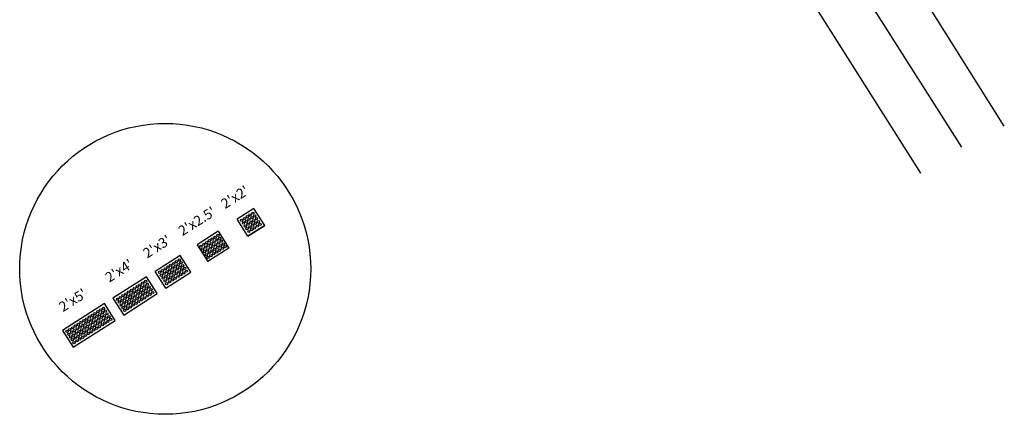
# Model space of a CAD drawing. Extents: x 167754 to 212748, y 396132 to 454338.
# Tile 114 of 147: x 170202 to 170301, y 427241 to 427281. Entities that reach past the tile are written whole.
import ezdxf

# ---------------------------------------------------------------- set-up
doc = ezdxf.new("R2010")
doc.units = 0
doc.header["$MEASUREMENT"] = 0
doc.layers.get('0').update_dxf_attribs({"linetype": 'CONTINUOUS'})
for name, color, linetype, plot in [('0_EX. 3DP', 31, 'CONTINUOUS', False), ('SC_SCRATCH-1', 7, 'CONTINUOUS', False), ('SC_SCRATCH-2', 2, 'CONTINUOUS', False), ('SC_SCRATCH-3', 3, 'CONTINUOUS', False), ('SC_SCRATCH-4', 4, 'CONTINUOUS', False), ('SC_SCRATCH-5', 5, 'CONTINUOUS', False)]:
    doc.layers.add(name, color=color, linetype=linetype, plot=plot)
doc.styles.get("Standard").update_dxf_attribs({"font": 'romans.shx', "width": 0.9})

# ---------------------------------------------------------------- blocks, each defined once
blk = doc.blocks.new('DOMES_5FT')
for p, q in [((-0.07, 2.499), (-2.069, 2.443)), ((-2.069, 2.443), (-1.929, -2.555)), ((0.07, -2.499), (-0.07, 2.499)), ((-1.929, -2.555), (0.07, -2.499))]:
    blk.add_line(p, q)
for centre in [(-1.725, 2.12), (-1.392, 2.13), (-1.059, 2.139), (-0.727, 2.148), (-0.394, 2.158), (-1.716, 1.788), (-1.706, 1.453), (-1.697, 1.12), (-1.383, 1.797), (-1.374, 1.462), (-1.364, 1.129), (-1.05, 1.806), (-1.041, 1.471), (-1.031, 1.138), (-0.717, 1.816), (-0.708, 1.481), (-0.698, 1.148), (-0.384, 1.825), (-0.375, 1.49), (-0.366, 1.157), (-1.688, 0.787), (-1.678, 0.454), (-1.669, 0.121), (-1.355, 0.796), (-1.346, 0.463), (-1.336, 0.131), (-1.022, 0.806), (-1.013, 0.473), (-1.003, 0.14), (-0.689, 0.815), (-0.68, 0.482), (-0.67, 0.149), (-0.356, 0.824), (-0.347, 0.491), (-0.338, 0.159), (-1.66, -0.212), (-1.65, -0.547), (-1.641, -0.881), (-1.327, -0.202), (-1.317, -0.537), (-1.308, -0.872), (-0.994, -0.193), (-0.985, -0.528), (-0.975, -0.863), (-0.661, -0.184), (-0.652, -0.518), (-0.642, -0.853), (-0.328, -0.174), (-0.319, -0.509), (-0.309, -0.844), (-1.632, -1.214), (-1.622, -1.547), (-1.613, -1.88), (-1.299, -1.205), (-1.289, -1.538), (-1.28, -1.871), (-0.966, -1.196), (-0.956, -1.528), (-0.947, -1.861), (-0.633, -1.186), (-0.624, -1.519), (-0.614, -1.852), (-0.3, -1.177), (-0.291, -1.51), (-0.281, -1.843), (-1.604, -2.213), (-1.271, -2.204), (-0.938, -2.194), (-0.605, -2.185), (-0.272, -2.175)]:
    blk.add_circle(centre, 0.115)
blk = doc.blocks.new('DOMES_4FT')
for p, q in [((-21.2, 49.3), (-24, 1.4)), ((2.7, 47.9), (-21.2, 49.3)), ((0, 0), (2.7, 47.9)), ((-24, 1.4), (0, 0))]:
    blk.add_line(p, q)
for centre in [(-17.9, 37.1), (-17.7, 41.1), (-17.4, 45.1), (-13.9, 36.9), (-13.7, 40.9), (-13.4, 44.8), (-9.9, 36.6), (-9.7, 40.6), (-9.5, 44.6), (-5.9, 36.4), (-5.7, 40.4), (-5.5, 44.4), (-1.9, 36.2), (-1.7, 40.2), (-1.5, 44.2), (-18.6, 25.1), (-18.3, 29.1), (-18.1, 33.1), (-14.6, 24.9), (-14.4, 28.9), (-14.1, 32.9), (-10.6, 24.6), (-10.4, 28.7), (-10.1, 32.6), (-6.6, 24.4), (-6.4, 28.4), (-6.2, 32.4), (-2.6, 24.2), (-2.4, 28.2), (-2.2, 32.2), (-19.3, 13.1), (-19, 17.1), (-18.8, 21.1), (-15.3, 12.9), (-15, 16.9), (-14.8, 20.9), (-11.3, 12.7), (-11.1, 16.6), (-10.8, 20.6), (-7.3, 12.4), (-7.1, 16.4), (-6.8, 20.4), (-3.3, 12.2), (-3.1, 16.2), (-2.8, 20.2), (-19.7, 5.1), (-19.5, 9.1), (-15.7, 4.9), (-15.5, 8.9), (-11.7, 4.7), (-11.5, 8.7), (-7.8, 4.4), (-7.5, 8.4), (-3.8, 4.2), (-3.5, 8.2)]:
    blk.add_circle(centre, 1.37)

msp = doc.modelspace()

# ---------------------------------------------------------------- linework, layer by layer
at = {"layer": '0_EX. 3DP'}
for points in [[(170300.943, 427269.895, 1182.765), (170278.992, 427304.876, 1183.366)], [(170296.699, 427267.803, 1182.89), (170273.484, 427304.327, 1183.558)], [(170270.2, 427300.55, 1183.637), (170292.538, 427265.176, 1182.858)]]:
    msp.add_polyline3d(points, dxfattribs=at)
at = {"layer": 'SC_SCRATCH-1', "color": 1}
for points in [[(170225.749, 427261.629), (170224.061, 427260.557)], [(170226.822, 427259.941), (170225.749, 427261.629)], [(170225.133, 427258.869), (170224.061, 427260.557)], [(170225.133, 427258.869), (170224.061, 427260.557)], [(170226.822, 427259.941), (170225.133, 427258.869)], [(170225.133, 427258.869), (170226.822, 427259.941)]]:
    msp.add_lwpolyline(points, dxfattribs=at)
at = {"layer": 'SC_SCRATCH-1'}
msp.add_circle((170216.852, 427255.589), 14.582, dxfattribs=at)
at = {"layer": 'SC_SCRATCH-1', "color": 1}
for centre in [(170224.521, 427260.458), (170224.802, 427260.637), (170224.98, 427260.355), (170225.083, 427260.815), (170225.261, 427260.534), (170225.364, 427260.994), (170225.543, 427260.712), (170225.645, 427261.172), (170225.721, 427260.431), (170225.824, 427260.891), (170226.002, 427260.61), (170224.699, 427260.177), (170224.878, 427259.896), (170225.056, 427259.615), (170225.159, 427260.074), (170225.337, 427259.793), (170225.44, 427260.253), (170225.516, 427259.512), (170225.618, 427259.972), (170225.797, 427259.691), (170225.9, 427260.15), (170226.078, 427259.869), (170226.181, 427260.329), (170226.359, 427260.048), (170225.235, 427259.334)]:
    msp.add_circle(centre, 0.115, dxfattribs=at)
at = {"layer": 'SC_SCRATCH-2', "color": 6}
for points in [[(170222.162, 427259.351), (170220.051, 427258.011)], [(170222.162, 427259.351), (170223.234, 427257.663)], [(170220.051, 427258.011), (170221.123, 427256.323)], [(170223.234, 427257.663), (170221.123, 427256.323)]]:
    msp.add_lwpolyline(points, dxfattribs=at)
for centre in [(170221.287, 427258.401), (170221.568, 427258.58), (170221.85, 427258.758), (170222.028, 427258.477), (170222.131, 427258.937), (170222.309, 427258.656), (170222.488, 427258.375), (170220.441, 427257.864), (170220.619, 427257.583), (170220.723, 427258.043), (170220.902, 427257.762), (170221.006, 427258.223), (170221.08, 427257.481), (170221.185, 427257.942), (170221.363, 427257.661), (170221.466, 427258.12), (170221.644, 427257.839), (170221.747, 427258.299), (170221.823, 427257.558), (170221.925, 427258.018), (170222.104, 427257.737), (170222.207, 427258.196), (170222.282, 427257.455), (170222.385, 427257.915), (170222.564, 427257.634), (170222.666, 427258.094), (170222.845, 427257.812), (170220.798, 427257.302), (170220.976, 427257.02), (170221.155, 427256.739), (170221.259, 427257.2), (170221.437, 427256.919), (170221.542, 427257.38), (170221.72, 427257.098), (170222.001, 427257.277)]:
    msp.add_circle(centre, 0.115, dxfattribs=at)
at = {"layer": 'SC_SCRATCH-3'}
for points in [[(170218.363, 427256.939), (170215.83, 427255.331)], [(170219.435, 427255.25), (170218.363, 427256.939)], [(170216.902, 427253.642), (170215.83, 427255.331)], [(170216.902, 427253.642), (170219.435, 427255.25)]]:
    msp.add_lwpolyline(points, dxfattribs=at)
for centre in [(170218.258, 427256.481), (170216.852, 427255.589), (170217.133, 427255.767), (170217.312, 427255.486), (170217.414, 427255.946), (170217.593, 427255.665), (170217.695, 427256.124), (170217.874, 427255.843), (170217.976, 427256.303), (170218.052, 427255.562), (170218.155, 427256.022), (170218.333, 427255.741), (170218.436, 427256.2), (170218.512, 427255.459), (170218.615, 427255.919), (170218.793, 427255.638), (170216.29, 427255.232), (170216.468, 427254.951), (170216.571, 427255.41), (170216.647, 427254.67), (170216.749, 427255.129), (170216.928, 427254.848), (170217.031, 427255.308), (170217.106, 427254.567), (170217.209, 427255.027), (170217.388, 427254.745), (170217.49, 427255.205), (170217.566, 427254.464), (170217.669, 427254.924), (170217.771, 427255.384), (170217.847, 427254.643), (170217.95, 427255.102), (170218.128, 427254.821), (170218.231, 427255.281), (170218.409, 427255), (170218.69, 427255.178), (170218.972, 427255.357), (170216.825, 427254.388), (170217.004, 427254.107), (170217.285, 427254.286)]:
    msp.add_circle(centre, 0.115, dxfattribs=at)

# ---------------------------------------------------------------- block references
at = {"layer": 'SC_SCRATCH-4', "xscale": 0.0833333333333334, "yscale": 0.0833333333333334, "zscale": 0.0833333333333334, "rotation": 125.8629271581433}
msp.add_blockref('DOMES_4FT', (170214.986, 427254.795), dxfattribs=at)
at = {"layer": 'SC_SCRATCH-5', "rotation": 300.8048116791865}
msp.add_blockref('DOMES_5FT', (170209.733, 427249.076), dxfattribs=at)

# ---------------------------------------------------------------- texts
at = {"layer": 'SC_SCRATCH-1', "color": 1, "insert": (170223.833, 427262.781), "char_height": 1, "attachment_point": 5, "rotation": 32.41343}
msp.add_mtext_dynamic_manual_height_columns("2'x2'", width=2.84833, gutter_width=12, heights=[0], dxfattribs=at)
at = {"layer": 'SC_SCRATCH-2', "color": 6, "insert": (170220.034, 427260.369), "char_height": 1, "attachment_point": 5, "rotation": 32.41343}
msp.add_mtext_dynamic_manual_height_columns("2'x2.5'", width=2.84833, gutter_width=12, heights=[0], dxfattribs=at)
at = {"layer": 'SC_SCRATCH-3', "insert": (170216.024, 427257.823), "char_height": 1, "attachment_point": 5, "rotation": 32.41343}
msp.add_mtext_dynamic_manual_height_columns("2'x3'", width=2.84833, gutter_width=12, heights=[0], dxfattribs=at)
at = {"layer": 'SC_SCRATCH-4', "insert": (170212.229, 427255.406), "char_height": 1, "attachment_point": 5, "rotation": 32.41343}
msp.add_mtext_dynamic_manual_height_columns("2'x4'", width=2.84833, gutter_width=12, heights=[0], dxfattribs=at)
at = {"layer": 'SC_SCRATCH-5', "insert": (170207.589, 427252.453), "char_height": 1, "attachment_point": 5, "rotation": 32.41343}
msp.add_mtext_dynamic_manual_height_columns("2'x5'", width=2.84833, gutter_width=12, heights=[0], dxfattribs=at)

doc.saveas('drawing.dxf')
